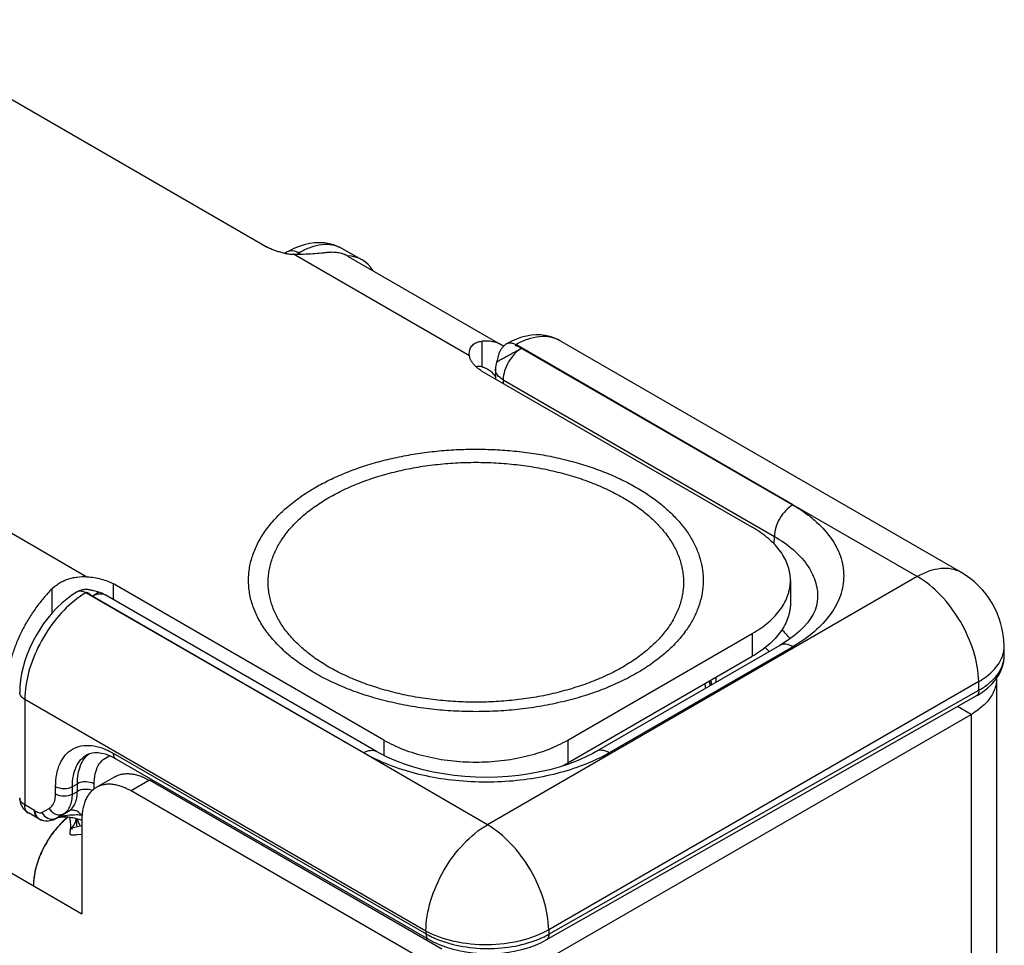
# Model space of a CAD drawing. Header units: inches. Extents: x 0 to 22, y 0 to 17.
# Tile 9 of 33: x 3.2 to 4.3, y 13.8 to 14.9. Entities that reach past the tile are written whole.
import ezdxf

# ---------------------------------------------------------------- set-up
doc = ezdxf.new("R2010")
doc.units = ezdxf.units.IN
doc.header["$LTSCALE"] = 1.21
doc.header["$MEASUREMENT"] = 0
doc.layers.get('0').update_dxf_attribs({"linetype": 'CONTINUOUS'})
for name, color, linetype in [('02___PRT_ALL_AXES', 7, 'CONTINUOUS'), ('03___PRT_ALL_CURVES', 7, 'CONTINUOUS'), ('FEATURES', 7, 'CONTINUOUS')]:
    doc.layers.add(name, color=color, linetype=linetype)

msp = doc.modelspace()

# ---------------------------------------------------------------- linework, layer by layer
at = {"color": 3, "linetype": 'CONTINUOUS'}
for p, q in [((1.8397, 14.6615), (3.2356, 13.8556)), ((4.2884, 14.1256), (4.2884, 11.5301)), ((3.7701, 13.8025), (4.2591, 14.0848)), ((4.2591, 14.0848), (4.2591, 13.538)), ((3.6287, 13.8025), (3.2921, 13.9969)), ((3.2185, 13.966), (3.2124, 13.9605)), ((3.2225, 13.9617), (3.2218, 13.9667)), ((3.224, 13.9541), (3.2239, 13.9535)), ((3.224, 13.9541), (3.226, 13.9567)), ((3.2241, 13.954), (3.224, 13.9541)), ((3.2245, 13.954), (3.2241, 13.954)), ((3.229, 13.9553), (3.2245, 13.954)), ((3.226, 13.9567), (3.2274, 13.9593)), ((3.2356, 13.9569), (3.229, 13.9553)), ((3.2356, 13.9642), (3.2356, 13.8556)), ((3.2239, 13.9535), (3.2236, 13.9526)), ((3.2356, 13.9467), (3.2302, 13.9463))]:
    msp.add_line(p, q, dxfattribs=at)
at = {"color": 7, "linetype": 'CONTINUOUS'}
for p, q in [((3.472, 14.6173), (3.4695, 14.6158)), ((3.4852, 14.6161), (3.4824, 14.6145)), ((3.4881, 14.6145), (3.4852, 14.6161)), ((3.5579, 14.6084), (3.5346, 14.6214)), ((4.054, 14.3262), (3.735, 14.5108)), ((4.2473, 14.2488), (3.7853, 14.5155)), ((3.7417, 14.5065), (4.054, 14.3262)), ((3.6961, 14.4801), (4.0073, 14.3005)), ((3.7117, 14.4824), (3.7115, 14.4712)), ((3.7205, 14.4701), (3.7204, 14.4661)), ((3.7205, 14.4701), (4.0327, 14.2899)), ((4.1973, 14.2438), (4.054, 14.3262)), ((4.0325, 14.2811), (4.0327, 14.2899)), ((4.1973, 14.2438), (3.7023, 13.958)), ((4.0512, 14.2392), (4.0512, 14.2131)), ((3.2474, 14.2211), (3.2545, 14.2258)), ((3.2525, 14.2263), (3.2495, 14.2271)), ((3.583, 14.0555), (3.2719, 14.2351)), ((3.5596, 14.0407), (3.24, 14.225)), ((3.5596, 14.0407), (3.2474, 14.2211)), ((3.5747, 14.0423), (3.2624, 14.2226)), ((4.0825, 14.2189), (4.0825, 14.2189)), ((3.7951, 14.0555), (4.0073, 14.178)), ((4.0073, 14.178), (4.0073, 14.1519)), ((4.0389, 14.1644), (3.8275, 14.0423)), ((4.0539, 14.1629), (3.8425, 14.0408)), ((4.2974, 14.1536), (4.2973, 14.1637)), ((3.7951, 14.0294), (4.0073, 14.1519)), ((4.268, 14.1228), (3.773, 13.837)), ((3.7731, 13.832), (4.2681, 14.1128)), ((3.9601, 14.1226), (3.9599, 14.1187)), ((3.9601, 14.1226), (3.9601, 14.1221)), ((4.2681, 14.1128), (4.268, 14.1228)), ((3.1698, 14.1022), (3.1698, 13.9808)), ((3.6316, 13.8356), (3.1698, 14.1022)), ((3.7701, 13.8254), (4.2652, 14.1062)), ((4.2652, 14.1062), (4.2652, 14.1062)), ((4.2591, 14.0848), (4.2434, 14.0939)), ((3.583, 14.0555), (3.583, 14.0379)), ((3.7951, 14.0555), (3.7951, 14.0294)), ((3.2417, 14.0388), (3.2417, 14.0388)), ((3.2716, 14.0403), (3.6317, 13.8324)), ((3.2745, 14.034), (3.6345, 13.8261)), ((3.7023, 13.958), (3.5596, 14.0407)), ((3.2733, 14.0131), (3.2521, 14.0008)), ((3.2053, 13.9934), (3.2053, 14.002)), ((3.2246, 14.0019), (3.2303, 14.0051)), ((3.2246, 13.9933), (3.2246, 14.0019)), ((3.2303, 13.9964), (3.2303, 14.0051)), ((3.2496, 13.9991), (3.2496, 14.005)), ((3.3133, 14.0091), (3.2921, 13.9969)), ((3.6499, 13.8148), (3.3133, 14.0091)), ((3.2246, 13.9933), (3.2303, 13.9964)), ((3.1811, 13.9742), (3.1698, 13.9808)), ((3.1894, 13.972), (3.1978, 13.9768)), ((3.1852, 13.9651), (3.1739, 13.9716)), ((3.1811, 13.9742), (3.1814, 13.9723)), ((3.2043, 13.9646), (3.205, 13.9649)), ((3.2049, 13.9649), (3.2043, 13.9646)), ((3.2049, 13.9649), (3.205, 13.9649)), ((3.2063, 13.9656), (3.205, 13.9649)), ((3.2058, 13.9656), (3.2143, 13.9704)), ((3.2061, 13.9656), (3.2063, 13.9656)), ((3.2063, 13.9656), (3.22, 13.9736)), ((3.2143, 13.9704), (3.22, 13.9736)), ((3.2279, 13.9656), (3.2293, 13.9652)), ((3.2292, 13.9653), (3.2292, 13.9567)), ((3.231, 13.9631), (3.2305, 13.9649)), ((3.2236, 13.9539), (3.2238, 13.9526)), ((3.2299, 13.9556), (3.229, 13.9553)), ((3.232, 13.9601), (3.231, 13.9631)), ((3.2332, 13.9575), (3.232, 13.9601)), ((3.2336, 13.9568), (3.2332, 13.9575)), ((3.6316, 13.8356), (3.6317, 13.8324)), ((3.773, 13.837), (3.7731, 13.832)), ((3.6322, 13.8274), (3.6322, 13.825))]:
    msp.add_line(p, q, dxfattribs=at)
for points in [[(3.5346, 14.6214), (3.5305, 14.6234), (3.5255, 14.6254), (3.5203, 14.6268), (3.5148, 14.6277), (3.5092, 14.628), (3.5034, 14.6278), (3.4976, 14.627), (3.4916, 14.6256), (3.4856, 14.6237), (3.4796, 14.6212)], [(3.4796, 14.6212), (3.4736, 14.6182), (3.472, 14.6173)], [(3.7853, 14.5155), (3.7836, 14.5164), (3.779, 14.5186), (3.7741, 14.5202), (3.769, 14.5213), (3.7637, 14.5219), (3.7583, 14.522), (3.7528, 14.5215), (3.7472, 14.5205), (3.7416, 14.5191), (3.736, 14.5171), (3.7304, 14.5146), (3.7251, 14.5118)], [(3.7251, 14.5118), (3.7245, 14.5115), (3.7237, 14.511), (3.7229, 14.5104), (3.7222, 14.5098), (3.7214, 14.5092), (3.7208, 14.5085), (3.7201, 14.5079), (3.7195, 14.5072), (3.719, 14.5064), (3.7184, 14.5057), (3.7179, 14.505), (3.7175, 14.5042), (3.7171, 14.5034), (3.7167, 14.5027), (3.7163, 14.5019), (3.716, 14.5011), (3.7157, 14.5003), (3.7154, 14.4995), (3.7152, 14.4987), (3.7149, 14.4979), (3.7147, 14.4971), (3.7145, 14.4963), (3.7143, 14.4956), (3.7135, 14.4925)], [(3.7135, 14.4925), (3.7133, 14.4917), (3.7131, 14.491), (3.7129, 14.4905)], [(3.2299, 14.2259), (3.224, 14.2222), (3.218, 14.2178), (3.2123, 14.2129), (3.2067, 14.2076), (3.2014, 14.2019), (3.1963, 14.1959), (3.1915, 14.1895), (3.1871, 14.1829), (3.1829, 14.176), (3.1791, 14.1689), (3.1757, 14.1617), (3.1726, 14.1543), (3.17, 14.1468)], [(3.2323, 14.2271), (3.2314, 14.2267), (3.2305, 14.2262), (3.2299, 14.2259)], [(3.2495, 14.2271), (3.2487, 14.2273), (3.2479, 14.2275), (3.2471, 14.2277), (3.2463, 14.2279), (3.2455, 14.2281), (3.2447, 14.2282), (3.2439, 14.2284), (3.243, 14.2285), (3.2422, 14.2286), (3.2413, 14.2286), (3.2404, 14.2287), (3.2395, 14.2287), (3.2386, 14.2286), (3.2377, 14.2285), (3.2368, 14.2284), (3.2359, 14.2282), (3.235, 14.228), (3.2341, 14.2278), (3.2332, 14.2274), (3.2323, 14.2271)], [(3.2545, 14.2258), (3.254, 14.2259), (3.2532, 14.2261), (3.2525, 14.2263)], [(4.0825, 14.2189), (4.0821, 14.2148), (4.0811, 14.21), (4.0795, 14.2051), (4.0772, 14.2002), (4.0743, 14.1953), (4.0707, 14.1904), (4.0665, 14.1856), (4.0617, 14.1808), (4.0564, 14.1762), (4.0506, 14.1719)], [(4.0506, 14.1719), (4.0445, 14.1677), (4.0389, 14.1644)], [(3.17, 14.1468), (3.1678, 14.1394), (3.1661, 14.1319), (3.1649, 14.1244), (3.1641, 14.117), (3.1639, 14.1104)], [(4.2729, 14.1111), (4.2783, 14.1154), (4.2831, 14.1199), (4.2872, 14.1246), (4.2906, 14.1296), (4.2934, 14.1348), (4.2955, 14.1402), (4.2968, 14.1457), (4.2974, 14.1514), (4.2974, 14.1536)], [(4.2652, 14.1062), (4.267, 14.1072), (4.2729, 14.1111)], [(3.2417, 14.0388), (3.2442, 14.04), (3.2472, 14.0408), (3.2506, 14.0412), (3.2542, 14.0411), (3.2581, 14.0405), (3.2622, 14.0395), (3.2663, 14.038), (3.2705, 14.0361), (3.2745, 14.034)], [(3.8275, 14.0423), (3.8236, 14.0401), (3.8149, 14.0357), (3.8056, 14.0316), (3.7956, 14.0278), (3.7851, 14.0243), (3.7741, 14.0213), (3.7626, 14.0187), (3.7508, 14.0165), (3.7387, 14.0147), (3.7264, 14.0135), (3.7139, 14.0127), (3.7014, 14.0125), (3.6888, 14.0127), (3.6763, 14.0135), (3.664, 14.0147), (3.6519, 14.0164), (3.6401, 14.0186), (3.6286, 14.0212), (3.6176, 14.0242), (3.607, 14.0276), (3.597, 14.0314), (3.5877, 14.0355), (3.5789, 14.0399), (3.5747, 14.0423)], [(3.2061, 13.9656), (3.2063, 13.9657), (3.2067, 13.9658), (3.2072, 13.966), (3.208, 13.9663), (3.2089, 13.9665), (3.21, 13.9667), (3.2111, 13.9669), (3.2124, 13.967), (3.2137, 13.9671), (3.215, 13.9671), (3.2164, 13.9671), (3.2178, 13.9671), (3.2192, 13.967), (3.2207, 13.9668), (3.2221, 13.9667), (3.2236, 13.9664), (3.225, 13.9662), (3.2265, 13.9659), (3.2279, 13.9656)], [(3.2293, 13.9652), (3.2307, 13.9649), (3.2321, 13.9644), (3.2335, 13.964), (3.2348, 13.9635), (3.2356, 13.9633)], [(3.6345, 13.8261), (3.6398, 13.8233), (3.6467, 13.8201), (3.654, 13.8174), (3.6615, 13.815), (3.6693, 13.8131), (3.6774, 13.8116), (3.6856, 13.8105), (3.6939, 13.8098), (3.7022, 13.8095), (3.7106, 13.8097), (3.7189, 13.8103), (3.7271, 13.8113), (3.7352, 13.8127), (3.743, 13.8146), (3.7506, 13.8168), (3.7578, 13.8195), (3.7647, 13.8226), (3.7701, 13.8254)]]:
    msp.add_lwpolyline(points, dxfattribs=at)
for centre, radius, start, end in [((3.7419, 14.4819), 0.0302, 163.6013, 179.0797), ((4.1973, 14.1622), 0.1, 0.8586, 59.9972), ((3.2474, 14.1964), 0.0302, 60.0573, 76.3807), ((3.9365, 14.0721), 0.1521, 41.1488, 46.4291), ((3.9219, 14.0583), 0.144, 43.391, 45.9687), ((4.2644, 14.1632), 0.0329, 348.7614, 356.2027), ((4.265, 14.1632), 0.0323, 356.2258, 0.8538), ((4.2645, 14.1531), 0.033, 353.507, 355.5487), ((4.2647, 14.1531), 0.0327, 355.5481, 359.5005), ((4.2648, 14.1531), 0.0326, 359.5037, 0.8601), ((3.8133, 14.1252), 0.1468, 358.9846, 359.7555), ((3.8182, 14.1287), 0.1477, 357.4107, 359.656), ((3.8536, 14.1008), 0.1011, 8.1434, 11.1299), ((3.8568, 14.1048), 0.103, 9.4627, 10.3829), ((3.8575, 14.1049), 0.1022, 8.0992, 9.4631), ((3.858, 14.105), 0.1017, 7.4078, 8.0984), ((3.2748, 14.0151), 0.0232, 107.1199, 107.7399), ((3.7437, 14.2121), 0.1978, 296.2426, 299.9833), ((3.7212, 14.1576), 0.148, 296.2503, 299.9822), ((3.184, 13.9889), 0.0201, 180.018, 187.4325), ((3.1707, 13.9889), 0.00674, 180.0121, 186.4539), ((3.1839, 13.9889), 0.02, 187.4349, 232.708), ((3.1839, 13.9888), 0.0199, 232.6241, 239.9745), ((3.1773, 13.9774), 0.00674, 233.5147, 239.9848), ((3.1952, 13.9824), 0.02, 239.9189, 274.7945), ((3.1942, 13.977), 0.0144, 237.0094, 244.955), ((3.2036, 13.9802), 0.0164, 210.0398, 219.9682), ((3.2296, 13.8594), 0.1098, 87.1174, 89.986), ((3.6812, 13.9188), 0.0996, 240.1427, 243.2175), ((3.6856, 13.9274), 0.1092, 243.2157, 246.1974)]:
    msp.add_arc(centre, radius, start, end, dxfattribs=at)
at = {"color": 3, "linetype": 'CONTINUOUS'}
for centre, radius, start, end in [((4.2552, 14.1257), 0.0332, 359.99, 1.0918), ((3.2786, 13.8941), 0.0938, 130.9132, 133.6595), ((3.2747, 13.8986), 0.0878, 128.864, 130.9203), ((3.2738, 13.8997), 0.0864, 128.8504, 129.8548), ((3.2037, 13.969), 0.0257, 348.6, 351.5012), ((3.283, 13.8895), 0.1002, 133.6434, 136.566), ((3.2842, 13.8883), 0.1019, 135.1704, 135.6705), ((3.2836, 13.8889), 0.1009, 134.8317, 135.1701), ((3.1757, 13.9572), 0.047, 1.8831, 5.4853), ((3.2507, 13.8878), 0.071, 175.8517, 179.9282)]:
    msp.add_arc(centre, radius, start, end, dxfattribs=at)
at = {"color": 7, "linetype": 'CONTINUOUS'}
msp.add_ellipse((3.5088, 14.5213), major_axis=(0.0493, 0.087), ratio=0.572358, start_param=5.973967, end_param=6.584055, dxfattribs=at)
for points, knots in [([(3.5346, 14.6214), (3.5313, 14.6233), (3.5238, 14.6259), (3.5114, 14.626), (3.4981, 14.6228), (3.4895, 14.6186), (3.4852, 14.6161)], [0, 0, 0, 0, 0.216954, 0.450105, 0.709771, 1, 1, 1, 1]), ([(3.4852, 14.6161), (3.483, 14.6174), (3.4786, 14.6191), (3.4738, 14.6183), (3.472, 14.6173)], [0, 0, 0, 0, 0.549283, 1, 1, 1, 1]), ([(3.735, 14.5108), (3.7394, 14.5133), (3.7482, 14.5174), (3.7617, 14.5206), (3.7743, 14.5202), (3.782, 14.5174), (3.7853, 14.5155)], [0, 0, 0, 0, 0.289121, 0.548303, 0.781828, 1, 1, 1, 1]), ([(3.7251, 14.5118), (3.7264, 14.5126), (3.7301, 14.5131), (3.7333, 14.5117), (3.735, 14.5108)], [0, 0, 0, 0, 0.448591, 1, 1, 1, 1]), ([(3.7417, 14.5065), (3.7413, 14.5067), (3.7405, 14.5071), (3.7391, 14.5077), (3.7373, 14.5084), (3.7358, 14.509), (3.7349, 14.5095), (3.7345, 14.5099), (3.7345, 14.5105), (3.7348, 14.5107), (3.735, 14.5108)], [0, 0, 0, 0, 0.133444, 0.291683, 0.541391, 0.757912, 0.838165, 0.894806, 0.937417, 1, 1, 1, 1]), ([(3.7129, 14.4905), (3.7129, 14.4905), (3.7132, 14.4907), (3.7137, 14.491), (3.7145, 14.4915), (3.7157, 14.4922), (3.7171, 14.493), (3.7195, 14.4944), (3.7229, 14.4963), (3.7274, 14.4988), (3.7323, 14.5014), (3.737, 14.504), (3.7402, 14.5057), (3.7417, 14.5065)], [0, 0, 0, 0, 0.007418, 0.026083, 0.055755, 0.095852, 0.14575, 0.20456, 0.344461, 0.505617, 0.676544, 0.84564, 1, 1, 1, 1]), ([(3.7417, 14.5065), (3.7387, 14.5047), (3.7331, 14.5), (3.7264, 14.4911), (3.7219, 14.4809), (3.7205, 14.4736), (3.7205, 14.4701)], [0, 0, 0, 0, 0.236742, 0.498927, 0.761702, 1, 1, 1, 1]), ([(3.7205, 14.4701), (3.718, 14.4716), (3.7146, 14.4742), (3.7121, 14.4789), (3.7117, 14.4813), (3.7117, 14.4824)], [0, 0, 0, 0, 0.550381, 0.783396, 1, 1, 1, 1]), ([(3.504, 14.3461), (3.5094, 14.3492), (3.5207, 14.3552), (3.5385, 14.3631), (3.5575, 14.3701), (3.5774, 14.3761), (3.5981, 14.3811), (3.6195, 14.3851), (3.6414, 14.388), (3.6636, 14.3898), (3.6861, 14.3905), (3.7085, 14.3901), (3.7308, 14.3886), (3.7529, 14.386), (3.7744, 14.3823), (3.7953, 14.3775), (3.8154, 14.3718), (3.8347, 14.365), (3.8528, 14.3574), (3.8697, 14.3488), (3.8853, 14.3395), (3.8995, 14.3294), (3.9121, 14.3186), (3.9231, 14.3073), (3.9324, 14.2954), (3.9399, 14.2831), (3.9455, 14.2704), (3.9492, 14.2575), (3.951, 14.2445), (3.9508, 14.2314), (3.9486, 14.2183), (3.9445, 14.2055), (3.9385, 14.1929), (3.9334, 14.1849), (3.9306, 14.181)], [0, 0, 0, 0, 0.032056, 0.065402, 0.09992, 0.13549, 0.171973, 0.209207, 0.247021, 0.285234, 0.323661, 0.362113, 0.400401, 0.438337, 0.475743, 0.512442, 0.548275, 0.583093, 0.616767, 0.64919, 0.68028, 0.709988, 0.738301, 0.765246, 0.790902, 0.815398, 0.838921, 0.861709, 0.88405, 0.906261, 0.928667, 0.951583, 0.975283, 1, 1, 1, 1]), ([(3.52, 14.3347), (3.5257, 14.338), (3.5375, 14.3442), (3.5564, 14.3522), (3.5765, 14.3591), (3.5977, 14.3649), (3.6198, 14.3695), (3.6425, 14.3727), (3.6657, 14.3747), (3.6891, 14.3754), (3.7125, 14.3747), (3.7356, 14.3727), (3.7584, 14.3695), (3.7804, 14.3649), (3.8016, 14.3592), (3.8217, 14.3522), (3.8406, 14.3442), (3.858, 14.3351), (3.8713, 14.3267), (3.8811, 14.3194), (3.8879, 14.3139), (3.8941, 14.3082), (3.8999, 14.3023), (3.9052, 14.2962), (3.9115, 14.2881), (3.9181, 14.2775), (3.923, 14.2664), (3.9257, 14.2574), (3.9271, 14.2507), (3.928, 14.2439), (3.9283, 14.2371), (3.928, 14.2303), (3.9271, 14.2235), (3.9257, 14.2168), (3.9229, 14.2078), (3.9181, 14.1966), (3.9101, 14.1838), (3.9, 14.1716), (3.8878, 14.16), (3.8738, 14.1491), (3.8635, 14.1426), (3.8581, 14.1395)], [0, 0, 0, 0, 0.03253, 0.066532, 0.101848, 0.138316, 0.175733, 0.213878, 0.252517, 0.291405, 0.330292, 0.368929, 0.407074, 0.444491, 0.480962, 0.516285, 0.550291, 0.582837, 0.613826, 0.628723, 0.643216, 0.657309, 0.671008, 0.684326, 0.697279, 0.722169, 0.74593, 0.757492, 0.768898, 0.780197, 0.791443, 0.802688, 0.813988, 0.825394, 0.836958, 0.860719, 0.885611, 0.911869, 0.939646, 0.969026, 1, 1, 1, 1]), ([(3.8741, 14.1324), (3.8679, 14.1288), (3.8549, 14.122), (3.8343, 14.1132), (3.8123, 14.1056), (3.7891, 14.0993), (3.7649, 14.0943), (3.7401, 14.0908), (3.7147, 14.0886), (3.6891, 14.0879), (3.6635, 14.0886), (3.6381, 14.0907), (3.6132, 14.0943), (3.5891, 14.0993), (3.5659, 14.1056), (3.5438, 14.1132), (3.5232, 14.122), (3.5042, 14.1319), (3.4896, 14.1412), (3.4789, 14.1491), (3.4715, 14.1551), (3.4646, 14.1614), (3.4582, 14.1679), (3.4525, 14.1745), (3.4456, 14.1834), (3.4384, 14.195), (3.4331, 14.2071), (3.4301, 14.217), (3.4285, 14.2244), (3.4276, 14.2318), (3.4272, 14.2392), (3.4276, 14.2467), (3.4285, 14.2541), (3.4301, 14.2615), (3.4331, 14.2713), (3.4384, 14.2835), (3.4472, 14.2975), (3.4582, 14.3109), (3.4715, 14.3237), (3.4869, 14.3355), (3.4981, 14.3427), (3.504, 14.3461)], [0, 0, 0, 0, 0.03253, 0.066531, 0.101848, 0.138315, 0.175733, 0.213878, 0.252517, 0.291405, 0.330292, 0.368929, 0.407074, 0.444491, 0.480962, 0.516286, 0.550291, 0.582837, 0.613826, 0.628723, 0.643216, 0.657309, 0.671008, 0.684326, 0.697279, 0.72217, 0.74593, 0.757492, 0.768898, 0.780197, 0.791443, 0.802688, 0.813988, 0.825394, 0.836958, 0.860719, 0.885611, 0.911869, 0.939647, 0.969026, 1, 1, 1, 1]), ([(3.8581, 14.1395), (3.8525, 14.1362), (3.8406, 14.13), (3.8218, 14.122), (3.8016, 14.1151), (3.7805, 14.1093), (3.7584, 14.1047), (3.7357, 14.1015), (3.7125, 14.0995), (3.6891, 14.0988), (3.6657, 14.0995), (3.6425, 14.1015), (3.6198, 14.1047), (3.5977, 14.1093), (3.5765, 14.1151), (3.5564, 14.122), (3.5375, 14.13), (3.5201, 14.1391), (3.5068, 14.1475), (3.497, 14.1548), (3.4903, 14.1603), (3.484, 14.166), (3.4782, 14.1719), (3.4729, 14.178), (3.4666, 14.1861), (3.4601, 14.1967), (3.4552, 14.2078), (3.4525, 14.2168), (3.451, 14.2235), (3.4502, 14.2303), (3.4499, 14.2371), (3.4502, 14.2439), (3.451, 14.2507), (3.4525, 14.2574), (3.4552, 14.2664), (3.4601, 14.2776), (3.4681, 14.2904), (3.4782, 14.3026), (3.4903, 14.3142), (3.5044, 14.3251), (3.5146, 14.3316), (3.52, 14.3347)], [0, 0, 0, 0, 0.03253, 0.066532, 0.101848, 0.138316, 0.175733, 0.213879, 0.252517, 0.291405, 0.330292, 0.36893, 0.407074, 0.444491, 0.480962, 0.516286, 0.550291, 0.582837, 0.613826, 0.628723, 0.643216, 0.657309, 0.671008, 0.684326, 0.697279, 0.722169, 0.74593, 0.757492, 0.768898, 0.780197, 0.791443, 0.802688, 0.813988, 0.825394, 0.836957, 0.860719, 0.885611, 0.911869, 0.939646, 0.969026, 1, 1, 1, 1]), ([(4.0539, 14.3262), (4.051, 14.3244), (4.0453, 14.3197), (4.0387, 14.3108), (4.0341, 14.3006), (4.0328, 14.2933), (4.0327, 14.2899)], [0, 0, 0, 0, 0.236707, 0.498914, 0.761711, 1, 1, 1, 1]), ([(4.054, 14.3262), (4.0585, 14.3236), (4.067, 14.3181), (4.0822, 14.3064), (4.0976, 14.2901), (4.1097, 14.268), (4.1139, 14.2445), (4.1097, 14.221), (4.0976, 14.1989), (4.0786, 14.1789), (4.0627, 14.1679), (4.0539, 14.1629)], [0, 0, 0, 0, 0.074187, 0.144743, 0.274398, 0.391026, 0.499956, 0.608883, 0.725508, 0.855145, 1, 1, 1, 1]), ([(4.0512, 14.2392), (4.0512, 14.2406), (4.0511, 14.2435), (4.0505, 14.2477), (4.0496, 14.252), (4.0479, 14.2576), (4.0449, 14.2646), (4.0399, 14.2726), (4.0335, 14.2803), (4.0259, 14.2876), (4.0171, 14.2944), (4.0107, 14.2985), (4.0073, 14.3005)], [0, 0, 0, 0, 0.053916, 0.108091, 0.162776, 0.218213, 0.332138, 0.451467, 0.577346, 0.71056, 0.851506, 1, 1, 1, 1]), ([(4.0327, 14.2899), (4.0403, 14.2855), (4.0541, 14.276), (4.0705, 14.2586), (4.0806, 14.2393), (4.0827, 14.2255), (4.0825, 14.2189)], [0, 0, 0, 0, 0.290157, 0.549141, 0.781893, 1, 1, 1, 1]), ([(4.1973, 14.2438), (4.2017, 14.2464), (4.2104, 14.2505), (4.2238, 14.2537), (4.2364, 14.2534), (4.244, 14.2507), (4.2473, 14.2488)], [0, 0, 0, 0, 0.289778, 0.549072, 0.782228, 1, 1, 1, 1]), ([(4.0073, 14.178), (4.0107, 14.1799), (4.0171, 14.184), (4.0259, 14.1908), (4.0335, 14.1981), (4.0399, 14.2058), (4.0449, 14.2138), (4.0479, 14.2208), (4.0496, 14.2265), (4.0505, 14.2307), (4.0511, 14.235), (4.0512, 14.2378), (4.0512, 14.2392)], [0, 0, 0, 0, 0.148494, 0.28944, 0.422654, 0.548533, 0.667862, 0.781787, 0.837224, 0.891909, 0.946084, 1, 1, 1, 1]), ([(4.268, 14.1228), (4.2678, 14.1343), (4.2633, 14.1585), (4.248, 14.1925), (4.226, 14.2223), (4.2072, 14.2381), (4.1973, 14.2438)], [0, 0, 0, 0, 0.238292, 0.501083, 0.763285, 1, 1, 1, 1]), ([(3.24, 14.225), (3.2383, 14.2259), (3.235, 14.2273), (3.2312, 14.2267), (3.2299, 14.2259)], [0, 0, 0, 0, 0.550124, 1, 1, 1, 1]), ([(3.2302, 14.2184), (3.2213, 14.2118), (3.205, 14.1955), (3.186, 14.1665), (3.1733, 14.1348), (3.1698, 14.1127), (3.1698, 14.1022)], [0, 0, 0, 0, 0.24504, 0.507852, 0.766457, 1, 1, 1, 1]), ([(3.24, 14.225), (3.2392, 14.2245), (3.2358, 14.2224), (3.2325, 14.2202), (3.2302, 14.2184)], [0, 0, 0, 0, 0.243692, 1, 1, 1, 1]), ([(3.2474, 14.2211), (3.2467, 14.2215), (3.2454, 14.2224), (3.2439, 14.2238), (3.2427, 14.2247), (3.2418, 14.2251), (3.2409, 14.2253), (3.2403, 14.2251), (3.24, 14.225)], [0, 0, 0, 0, 0.269938, 0.551781, 0.680817, 0.795512, 0.897439, 1, 1, 1, 1]), ([(3.2474, 14.2211), (3.2483, 14.2216), (3.2516, 14.2233), (3.2553, 14.2242), (3.2579, 14.2239)], [0, 0, 0, 0, 0.278991, 1, 1, 1, 1]), ([(3.2579, 14.2239), (3.2583, 14.2239), (3.2599, 14.2237), (3.2614, 14.2232), (3.2624, 14.2226)], [0, 0, 0, 0, 0.258054, 1, 1, 1, 1]), ([(4.0512, 14.2131), (4.0512, 14.2117), (4.0511, 14.2088), (4.0505, 14.2046), (4.0496, 14.2004), (4.0479, 14.1947), (4.0449, 14.1877), (4.0399, 14.1797), (4.0335, 14.172), (4.0259, 14.1647), (4.0171, 14.1579), (4.0107, 14.1538), (4.0073, 14.1519)], [0, 0, 0, 0, 0.053916, 0.108091, 0.162776, 0.218213, 0.332138, 0.451467, 0.577346, 0.71056, 0.851506, 1, 1, 1, 1]), ([(3.9306, 14.181), (3.9272, 14.1763), (3.9216, 14.1696), (3.9133, 14.1612), (3.904, 14.1528), (3.8912, 14.1428), (3.88, 14.1357), (3.8741, 14.1324)], [0, 0, 0, 0, 0.229672, 0.349449, 0.472637, 0.729411, 1, 1, 1, 1]), ([(4.0539, 14.1629), (4.0515, 14.1643), (4.0475, 14.1659), (4.0422, 14.1658), (4.0399, 14.1649), (4.0389, 14.1644)], [0, 0, 0, 0, 0.547698, 0.781681, 1, 1, 1, 1]), ([(4.268, 14.1228), (4.271, 14.1245), (4.2812, 14.1311), (4.2901, 14.1405), (4.2939, 14.1485)], [0, 0, 0, 0, 0.280613, 1, 1, 1, 1]), ([(4.2681, 14.1128), (4.2722, 14.1151), (4.2796, 14.12), (4.2886, 14.1289), (4.2948, 14.1388), (4.2968, 14.1459), (4.2972, 14.1494)], [0, 0, 0, 0, 0.288116, 0.547915, 0.782542, 1, 1, 1, 1]), ([(4.2939, 14.1485), (4.2942, 14.1491), (4.2954, 14.1518), (4.2962, 14.1547), (4.2967, 14.1568)], [0, 0, 0, 0, 0.255709, 1, 1, 1, 1]), ([(4.2681, 14.1128), (4.2681, 14.1114), (4.2678, 14.1088), (4.2662, 14.1068), (4.2652, 14.1062)], [0, 0, 0, 0, 0.551597, 1, 1, 1, 1]), ([(3.1698, 14.1022), (3.1681, 14.1032), (3.1653, 14.1053), (3.1639, 14.1088), (3.1639, 14.1104)], [0, 0, 0, 0, 0.550744, 1, 1, 1, 1]), ([(3.2053, 14.002), (3.2053, 14.0068), (3.206, 14.0158), (3.2097, 14.0282), (3.2158, 14.0383), (3.2244, 14.0455), (3.2349, 14.0493), (3.2467, 14.0496), (3.2593, 14.0466), (3.2675, 14.0427), (3.2716, 14.0403)], [0, 0, 0, 0, 0.144862, 0.274479, 0.391073, 0.499971, 0.608876, 0.725486, 0.855121, 1, 1, 1, 1]), ([(3.583, 14.0555), (3.5866, 14.0534), (3.594, 14.0496), (3.6058, 14.0445), (3.6185, 14.0402), (3.6318, 14.0366), (3.6456, 14.0337), (3.6599, 14.0316), (3.6744, 14.0304), (3.6891, 14.03), (3.7037, 14.0304), (3.7183, 14.0316), (3.7325, 14.0337), (3.7464, 14.0366), (3.7597, 14.0402), (3.7723, 14.0445), (3.7841, 14.0496), (3.7916, 14.0534), (3.7951, 14.0555)], [0, 0, 0, 0, 0.055812, 0.11418, 0.174792, 0.237354, 0.301548, 0.366993, 0.433284, 0.5, 0.566716, 0.633007, 0.698452, 0.762646, 0.825208, 0.88582, 0.944188, 1, 1, 1, 1]), ([(3.2246, 14.0019), (3.2246, 14.0061), (3.2252, 14.0139), (3.2285, 14.0246), (3.2339, 14.0332), (3.239, 14.0373), (3.2417, 14.0388)], [0, 0, 0, 0, 0.289955, 0.548977, 0.781887, 1, 1, 1, 1]), ([(3.2303, 14.0051), (3.2303, 14.0088), (3.2309, 14.0159), (3.2335, 14.0258), (3.2379, 14.0341), (3.2421, 14.0384), (3.2444, 14.0401)], [0, 0, 0, 0, 0.287527, 0.547228, 0.782134, 1, 1, 1, 1]), ([(3.2496, 14.005), (3.2496, 14.0088), (3.2503, 14.0161), (3.2537, 14.0259), (3.2596, 14.0334), (3.265, 14.0363), (3.2677, 14.0372)], [0, 0, 0, 0, 0.292838, 0.550153, 0.780023, 1, 1, 1, 1]), ([(3.2716, 14.0403), (3.2716, 14.039), (3.2719, 14.0366), (3.2735, 14.0345), (3.2745, 14.034)], [0, 0, 0, 0, 0.550747, 1, 1, 1, 1]), ([(3.5711, 14.0347), (3.5701, 14.0352), (3.5662, 14.0371), (3.5624, 14.0391), (3.5596, 14.0407)], [0, 0, 0, 0, 0.253853, 1, 1, 1, 1]), ([(3.5597, 14.0408), (3.5622, 14.0422), (3.5661, 14.0438), (3.5714, 14.0437), (3.5737, 14.0429), (3.5747, 14.0423)], [0, 0, 0, 0, 0.547704, 0.78168, 1, 1, 1, 1]), ([(3.8311, 14.0347), (3.812, 14.0253), (3.769, 14.0114), (3.7126, 14.0058), (3.6661, 14.0082), (3.6322, 14.0134), (3.6003, 14.022), (3.5804, 14.0301), (3.5711, 14.0347)], [0, 0, 0, 0, 0.239333, 0.499537, 0.63119, 0.760106, 0.883767, 1, 1, 1, 1]), ([(3.8425, 14.0408), (3.84, 14.0422), (3.8361, 14.0438), (3.8308, 14.0437), (3.8285, 14.0429), (3.8275, 14.0423)], [0, 0, 0, 0, 0.547704, 0.78168, 1, 1, 1, 1]), ([(3.2733, 14.0131), (3.2747, 14.0138), (3.2774, 14.0151), (3.282, 14.0164), (3.2868, 14.0169), (3.2918, 14.0167), (3.2971, 14.0159), (3.3025, 14.0143), (3.3079, 14.012), (3.3115, 14.0101), (3.3133, 14.0091)], [0, 0, 0, 0, 0.108019, 0.218068, 0.33198, 0.451313, 0.577245, 0.710595, 0.851595, 1, 1, 1, 1]), ([(3.2053, 14.002), (3.2082, 14.0004), (3.2149, 13.9991), (3.2217, 14.0003), (3.2246, 14.0019)], [0, 0, 0, 0, 0.498873, 1, 1, 1, 1]), ([(3.2496, 14.005), (3.2468, 14.0066), (3.24, 14.0079), (3.2332, 14.0067), (3.2303, 14.0051)], [0, 0, 0, 0, 0.498873, 1, 1, 1, 1]), ([(3.1698, 13.9808), (3.1682, 13.9817), (3.1656, 13.9836), (3.1641, 13.9867), (3.164, 13.9882)], [0, 0, 0, 0, 0.548359, 1, 1, 1, 1]), ([(3.1978, 13.9768), (3.199, 13.9775), (3.2012, 13.9794), (3.2046, 13.9849), (3.2053, 13.9899), (3.2053, 13.9934)], [0, 0, 0, 0, 0.218428, 0.452345, 1, 1, 1, 1]), ([(3.2053, 13.9934), (3.2082, 13.9918), (3.2149, 13.9904), (3.2217, 13.9917), (3.2246, 13.9933)], [0, 0, 0, 0, 0.498873, 1, 1, 1, 1]), ([(3.2143, 13.9704), (3.2159, 13.9714), (3.219, 13.974), (3.2223, 13.9793), (3.2242, 13.986), (3.2246, 13.9908), (3.2246, 13.9933)], [0, 0, 0, 0, 0.217356, 0.450471, 0.709907, 1, 1, 1, 1]), ([(3.22, 13.9736), (3.2216, 13.9745), (3.2247, 13.9771), (3.228, 13.9825), (3.2299, 13.9891), (3.2303, 13.9939), (3.2303, 13.9964)], [0, 0, 0, 0, 0.218173, 0.451447, 0.710538, 1, 1, 1, 1]), ([(3.2475, 13.9973), (3.2447, 13.9984), (3.2387, 13.9992), (3.2328, 13.9978), (3.2303, 13.9964)], [0, 0, 0, 0, 0.510289, 1, 1, 1, 1]), ([(3.1733, 13.972), (3.1721, 13.9729), (3.1702, 13.9757), (3.1698, 13.979), (3.1698, 13.9808)], [0, 0, 0, 0, 0.451622, 1, 1, 1, 1]), ([(3.1978, 13.9768), (3.1987, 13.9753), (3.2009, 13.9726), (3.2052, 13.9698), (3.2099, 13.9689), (3.213, 13.9697), (3.2143, 13.9704)], [0, 0, 0, 0, 0.27252, 0.532546, 0.773636, 1, 1, 1, 1]), ([(3.1811, 13.9742), (3.1825, 13.9734), (3.185, 13.972), (3.1883, 13.9713), (3.1894, 13.972)], [0, 0, 0, 0, 0.56768, 1, 1, 1, 1]), ([(3.1852, 13.9651), (3.1839, 13.9659), (3.1816, 13.9688), (3.1811, 13.9723), (3.1811, 13.9742)], [0, 0, 0, 0, 0.449225, 1, 1, 1, 1]), ([(3.1814, 13.9723), (3.1816, 13.9716), (3.1819, 13.9701), (3.1833, 13.9674), (3.1851, 13.9658), (3.1864, 13.9649)], [0, 0, 0, 0, 0.242108, 0.481617, 1, 1, 1, 1]), ([(3.191, 13.9696), (3.1929, 13.9674), (3.1966, 13.9647), (3.2022, 13.9642), (3.2047, 13.9649), (3.2058, 13.9656)], [0, 0, 0, 0, 0.526907, 0.769421, 1, 1, 1, 1]), ([(3.205, 13.9649), (3.2048, 13.9648), (3.2037, 13.9643), (3.2053, 13.9653), (3.2058, 13.9656)], [0, 0, 0, 0, 0.278072, 1, 1, 1, 1]), ([(3.2297, 13.9692), (3.226, 13.9692), (3.2202, 13.9689), (3.2134, 13.9679), (3.2093, 13.9669), (3.2072, 13.9662), (3.2063, 13.9656)], [0, 0, 0, 0, 0.461346, 0.725398, 0.867051, 1, 1, 1, 1]), ([(3.2352, 13.969), (3.2333, 13.9714), (3.2295, 13.9743), (3.2238, 13.975), (3.2211, 13.9742), (3.22, 13.9736)], [0, 0, 0, 0, 0.527514, 0.769979, 1, 1, 1, 1]), ([(3.1882, 13.9639), (3.1888, 13.9636), (3.1916, 13.9626), (3.1947, 13.9623), (3.1969, 13.9625)], [0, 0, 0, 0, 0.242278, 1, 1, 1, 1]), ([(3.6316, 13.8356), (3.6316, 13.8471), (3.636, 13.8716), (3.6511, 13.9059), (3.6733, 13.9362), (3.6923, 13.9522), (3.7023, 13.958)], [0, 0, 0, 0, 0.237217, 0.499992, 0.76277, 1, 1, 1, 1]), ([(3.773, 13.837), (3.7728, 13.8485), (3.7683, 13.8727), (3.7531, 13.9067), (3.731, 13.9365), (3.7122, 13.9523), (3.7023, 13.958)], [0, 0, 0, 0, 0.238292, 0.501083, 0.763285, 1, 1, 1, 1]), ([(3.773, 13.837), (3.763, 13.8312), (3.7396, 13.8226), (3.7024, 13.8183), (3.6651, 13.8219), (3.6417, 13.8299), (3.6316, 13.8356)], [0, 0, 0, 0, 0.237778, 0.501106, 0.763833, 1, 1, 1, 1]), ([(3.6317, 13.8324), (3.6317, 13.8311), (3.632, 13.8287), (3.6336, 13.8267), (3.6345, 13.8261)], [0, 0, 0, 0, 0.550744, 1, 1, 1, 1]), ([(3.7631, 13.8271), (3.764, 13.8274), (3.7674, 13.8289), (3.7707, 13.8306), (3.7731, 13.832)], [0, 0, 0, 0, 0.255887, 1, 1, 1, 1]), ([(3.7731, 13.832), (3.7731, 13.8306), (3.7728, 13.8281), (3.7711, 13.826), (3.7701, 13.8254)], [0, 0, 0, 0, 0.551585, 1, 1, 1, 1]), ([(3.6415, 13.8275), (3.6506, 13.8234), (3.6708, 13.8175), (3.7023, 13.8145), (3.7338, 13.8172), (3.754, 13.8231), (3.7631, 13.8271)], [0, 0, 0, 0, 0.241134, 0.50019, 0.759146, 1, 1, 1, 1])]:
    msp.add_open_spline(points, degree=3, knots=knots, dxfattribs=at)
at = {"color": 3, "linetype": 'CONTINUOUS'}
for points, knots in [([(4.2884, 14.1256), (4.2884, 14.1238), (4.288, 14.1199), (4.2866, 14.1143), (4.2841, 14.1087), (4.2808, 14.1034), (4.2766, 14.0982), (4.2715, 14.0934), (4.2656, 14.0888), (4.2613, 14.0861), (4.2591, 14.0848)], [0, 0, 0, 0, 0.108025, 0.218075, 0.331988, 0.451323, 0.57726, 0.71062, 0.851615, 1, 1, 1, 1]), ([(3.2521, 14.0008), (3.2508, 14.0001), (3.2483, 13.9983), (3.245, 13.995), (3.2421, 13.9911), (3.2397, 13.9867), (3.2379, 13.9817), (3.2365, 13.9762), (3.2357, 13.9703), (3.2356, 13.9663), (3.2356, 13.9642)], [0, 0, 0, 0, 0.108022, 0.218073, 0.331987, 0.451321, 0.577252, 0.710601, 0.851598, 1, 1, 1, 1]), ([(3.2921, 13.9969), (3.2903, 13.9979), (3.2867, 13.9998), (3.2812, 14.002), (3.2758, 14.0036), (3.2706, 14.0045), (3.2655, 14.0047), (3.2607, 14.0041), (3.2562, 14.0029), (3.2534, 14.0016), (3.2521, 14.0008)], [0, 0, 0, 0, 0.148405, 0.289405, 0.422755, 0.548687, 0.66802, 0.781932, 0.891981, 1, 1, 1, 1]), ([(3.2114, 13.9594), (3.2066, 13.9546), (3.1979, 13.9437), (3.1895, 13.9286), (3.1845, 13.9158), (3.1818, 13.9062), (3.1801, 13.897), (3.1797, 13.8908), (3.1797, 13.8879)], [0, 0, 0, 0, 0.25587, 0.517758, 0.646214, 0.770428, 0.888785, 1, 1, 1, 1]), ([(3.2302, 13.9463), (3.2295, 13.9462), (3.2282, 13.9461), (3.2265, 13.946), (3.2251, 13.946), (3.224, 13.946), (3.2231, 13.9462), (3.2226, 13.9464), (3.2223, 13.9467), (3.2221, 13.947), (3.2219, 13.9475), (3.2219, 13.9483), (3.222, 13.9491), (3.2221, 13.9502), (3.2223, 13.9515), (3.2225, 13.953), (3.2227, 13.9554), (3.2227, 13.9574), (3.2227, 13.9587)], [0, 0, 0, 0, 0.104527, 0.19034, 0.259136, 0.312793, 0.353632, 0.384996, 0.398741, 0.412197, 0.441106, 0.47632, 0.519999, 0.573126, 0.636267, 0.709909, 0.794608, 1, 1, 1, 1]), ([(3.2274, 13.9593), (3.2275, 13.9596), (3.2282, 13.9611), (3.2286, 13.9627), (3.2289, 13.964)], [0, 0, 0, 0, 0.223111, 1, 1, 1, 1])]:
    msp.add_open_spline(points, degree=3, knots=knots, dxfattribs=at)
at = {"color": 7, "linetype": 'CONTINUOUS'}
msp.add_open_spline([(3.1969, 13.9625), (3.1995, 13.9627), (3.202, 13.9634), (3.2043, 13.9646)], degree=3, dxfattribs=at)
at = {"layer": '02___PRT_ALL_AXES', "color": 7, "linetype": 'CONTINUOUS'}
msp.add_line((3.5421, 14.6122), (3.7189, 14.5101), dxfattribs=at)
at = {"layer": '03___PRT_ALL_CURVES', "color": 40, "linetype": 'CONTINUOUS'}
for p, q in [((3.2196, 13.9669), (3.2169, 13.9647)), ((3.2169, 13.9647), (3.2152, 13.9632)), ((3.2356, 13.9569), (3.2356, 13.8556)), ((3.1799, 13.8934), (3.1797, 13.8879))]:
    msp.add_line(p, q, dxfattribs=at)
msp.add_open_spline([(3.2152, 13.9632), (3.2141, 13.962), (3.2124, 13.9603), (3.2105, 13.9582), (3.2093, 13.9571), (3.2085, 13.9562), (3.2077, 13.9553), (3.207, 13.9546), (3.2066, 13.9542), (3.2064, 13.954), (3.2062, 13.9538), (3.2059, 13.9534), (3.2056, 13.953), (3.2051, 13.9523), (3.2045, 13.9514), (3.2034, 13.9501), (3.2022, 13.9483), (3.2009, 13.9466), (3.1998, 13.9453), (3.1992, 13.9444), (3.1987, 13.9437), (3.1984, 13.9433), (3.1981, 13.9429), (3.1979, 13.9426), (3.1975, 13.9419), (3.197, 13.941), (3.1963, 13.9399), (3.1956, 13.9387), (3.1948, 13.9372), (3.1939, 13.9357), (3.193, 13.9342), (3.1924, 13.9331), (3.1918, 13.9322), (3.1914, 13.9315), (3.1912, 13.9311), (3.191, 13.9308), (3.1909, 13.9305), (3.1908, 13.9301), (3.1905, 13.9295), (3.19, 13.9285), (3.1895, 13.9273), (3.1888, 13.9257), (3.1881, 13.9241), (3.1875, 13.9226), (3.1869, 13.9214), (3.1864, 13.9202), (3.186, 13.9192), (3.1857, 13.9185), (3.1855, 13.9181), (3.1854, 13.9178), (3.1853, 13.9173), (3.185, 13.9165), (3.1848, 13.9155), (3.1843, 13.9139), (3.1837, 13.9119), (3.1831, 13.9099), (3.1826, 13.9084), (3.1823, 13.9074), (3.1821, 13.9066), (3.182, 13.9061), (3.1818, 13.9057), (3.1818, 13.9054), (3.1817, 13.9051), (3.1817, 13.9045), (3.1815, 13.9037), (3.1813, 13.9025), (3.1812, 13.9014), (3.1809, 13.8999), (3.1805, 13.8972), (3.1802, 13.8949), (3.1799, 13.8934)], degree=3, knots=[0, 0, 0, 0, 0.0625, 0.09375, 0.109375, 0.125, 0.140625, 0.15625, 0.160156, 0.164062, 0.167969, 0.171875, 0.179688, 0.1875, 0.203125, 0.21875, 0.25, 0.28125, 0.296875, 0.3125, 0.320312, 0.328125, 0.332031, 0.335938, 0.34375, 0.359375, 0.375, 0.390625, 0.40625, 0.4375, 0.453125, 0.46875, 0.484375, 0.492188, 0.496094, 0.5, 0.503906, 0.507812, 0.515625, 0.53125, 0.546875, 0.5625, 0.59375, 0.609375, 0.625, 0.640625, 0.65625, 0.664062, 0.667969, 0.671875, 0.679688, 0.6875, 0.703125, 0.71875, 0.75, 0.78125, 0.796875, 0.8125, 0.820312, 0.828125, 0.832031, 0.835938, 0.839844, 0.84375, 0.859375, 0.875, 0.890625, 0.90625, 0.9375, 1, 1, 1, 1], dxfattribs=at)
at = {"layer": 'FEATURES', "color": 7, "linetype": 'CONTINUOUS'}
for p, q in [((2.9954, 14.8847), (3.4487, 14.623)), ((3.6817, 14.4978), (3.4792, 14.6147)), ((3.6961, 14.5146), (3.6961, 14.485)), ((3.6817, 14.4978), (3.6815, 14.5005)), ((3.7095, 14.4767), (3.7116, 14.4737)), ((3.0388, 14.3604), (3.2413, 14.2435)), ((3.2012, 14.2017), (3.2012, 14.2296)), ((3.2719, 14.2171), (3.2719, 14.2351))]:
    msp.add_line(p, q, dxfattribs=at)
for centre, radius, start, end in [((3.483, 14.6932), 0.0786, 258.9745, 260.0385), ((3.4837, 14.6972), 0.0827, 260.0706, 264.2314), ((3.4839, 14.6994), 0.0849, 264.2261, 266.821), ((3.7022, 14.4812), 0.0334, 55.6443, 59.9906), ((3.6906, 14.4617), 0.0241, 45.0487, 46.2696), ((3.69, 14.4611), 0.025, 38.6821, 45.032)]:
    msp.add_arc(centre, radius, start, end, dxfattribs=at)
for points, knots in [([(3.468, 14.6161), (3.4662, 14.6164), (3.4627, 14.6172), (3.4577, 14.6188), (3.453, 14.6207), (3.45, 14.6222), (3.4487, 14.623)], [0, 0, 0, 0, 0.26486, 0.520953, 0.766626, 1, 1, 1, 1]), ([(3.5194, 14.6167), (3.5181, 14.6166), (3.5153, 14.6163), (3.5093, 14.6157), (3.501, 14.615), (3.4903, 14.6144), (3.483, 14.6145), (3.4792, 14.6147)], [0, 0, 0, 0, 0.097515, 0.206021, 0.450837, 0.720753, 1, 1, 1, 1]), ([(3.5421, 14.6122), (3.5405, 14.6131), (3.537, 14.6148), (3.5314, 14.6163), (3.5255, 14.617), (3.5214, 14.6169), (3.5194, 14.6167)], [0, 0, 0, 0, 0.239435, 0.483375, 0.735906, 1, 1, 1, 1]), ([(3.6815, 14.5005), (3.6815, 14.5014), (3.6817, 14.5032), (3.6824, 14.5058), (3.6837, 14.5082), (3.6854, 14.5102), (3.6876, 14.5119), (3.6901, 14.5133), (3.693, 14.5142), (3.6951, 14.5145), (3.6961, 14.5146)], [0, 0, 0, 0, 0.122351, 0.241137, 0.358352, 0.476341, 0.597552, 0.724196, 0.85799, 1, 1, 1, 1]), ([(3.7189, 14.5101), (3.7172, 14.5111), (3.7138, 14.5127), (3.7082, 14.5142), (3.7023, 14.5149), (3.6982, 14.5148), (3.6961, 14.5146)], [0, 0, 0, 0, 0.239435, 0.483375, 0.735906, 1, 1, 1, 1]), ([(3.6893, 14.485), (3.6883, 14.486), (3.6864, 14.4879), (3.6842, 14.491), (3.6825, 14.4943), (3.6819, 14.4966), (3.6817, 14.4978)], [0, 0, 0, 0, 0.273147, 0.528702, 0.769702, 1, 1, 1, 1]), ([(3.6961, 14.485), (3.695, 14.4853), (3.6927, 14.4855), (3.6904, 14.4853), (3.6893, 14.4851)], [0, 0, 0, 0, 0.520908, 1, 1, 1, 1]), ([(3.6961, 14.4801), (3.6949, 14.4808), (3.6925, 14.4824), (3.6903, 14.4841), (3.6893, 14.485)], [0, 0, 0, 0, 0.514627, 1, 1, 1, 1]), ([(3.6961, 14.485), (3.6973, 14.4847), (3.6996, 14.4841), (3.7018, 14.483), (3.7029, 14.4824)], [0, 0, 0, 0, 0.503612, 1, 1, 1, 1]), ([(3.7029, 14.4824), (3.7037, 14.482), (3.7052, 14.4809), (3.7066, 14.4797), (3.7073, 14.4791)], [0, 0, 0, 0, 0.497697, 1, 1, 1, 1]), ([(3.2012, 14.2296), (3.2024, 14.2308), (3.2051, 14.2332), (3.2095, 14.2362), (3.2142, 14.2388), (3.2193, 14.2408), (3.2246, 14.2423), (3.232, 14.2435), (3.2376, 14.2437), (3.2413, 14.2435)], [0, 0, 0, 0, 0.120685, 0.242599, 0.365938, 0.490772, 0.616999, 0.744333, 1, 1, 1, 1]), ([(3.2413, 14.2435), (3.2441, 14.2433), (3.2497, 14.2427), (3.2578, 14.241), (3.2641, 14.2389), (3.2687, 14.2369), (3.2708, 14.2357), (3.2719, 14.2351)], [0, 0, 0, 0, 0.266435, 0.52491, 0.770655, 0.887647, 1, 1, 1, 1]), ([(3.2012, 14.2296), (3.1978, 14.2263), (3.1914, 14.2192), (3.1825, 14.2078), (3.1743, 14.1956), (3.1671, 14.1827), (3.1609, 14.1695), (3.1559, 14.156), (3.1521, 14.1426), (3.1504, 14.1336), (3.1498, 14.1292)], [0, 0, 0, 0, 0.123224, 0.249884, 0.378425, 0.507467, 0.635534, 0.76118, 0.883125, 1, 1, 1, 1])]:
    msp.add_open_spline(points, degree=3, knots=knots, dxfattribs=at)

doc.saveas('drawing.dxf')
